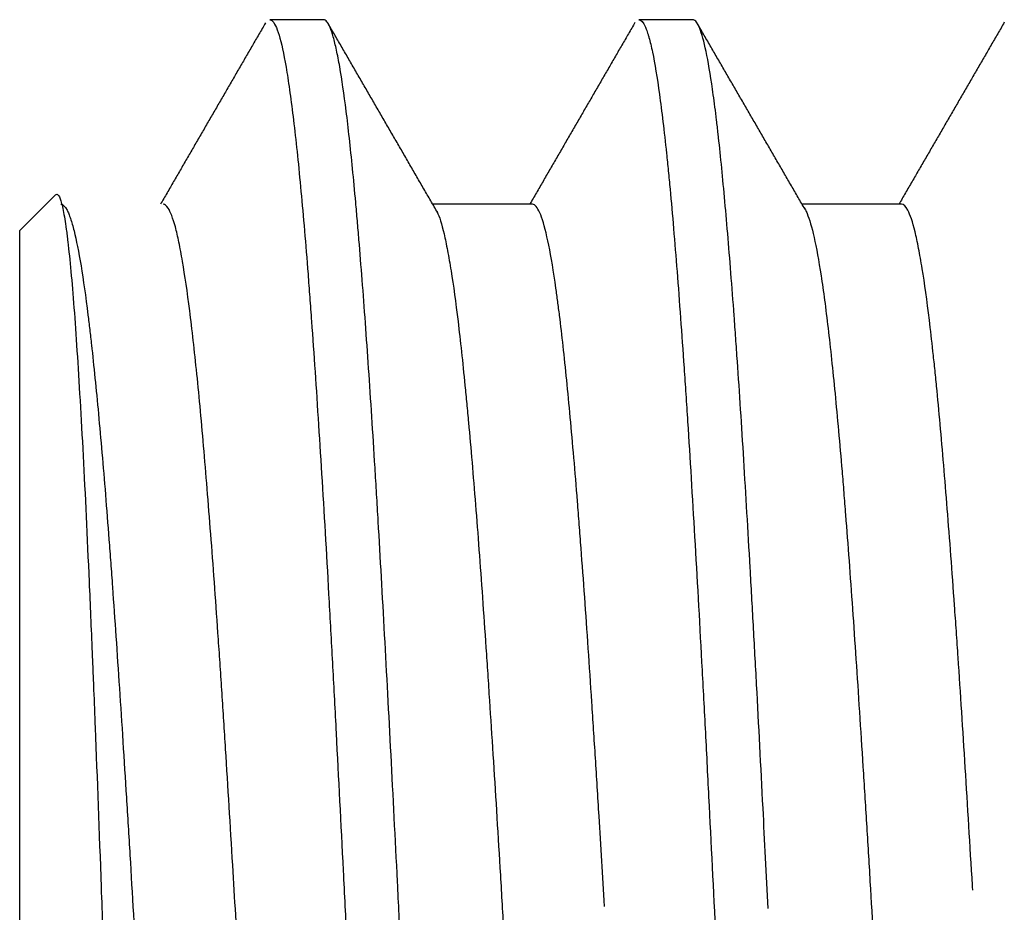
# Model space of a CAD drawing. Header units: millimetres. Extents: x 9131 to 12658, y 3907 to 6401.
# Tile 98 of 158: x 11320.53 to 11325.2, y 5728.62 to 5732.85. Entities that reach past the tile are written whole.
import ezdxf

# ---------------------------------------------------------------- set-up
doc = ezdxf.new("R2010")
doc.units = ezdxf.units.MM

msp = doc.modelspace()

# ---------------------------------------------------------------- linework, layer by layer
for p, q in [((11321.9743, 5732.8475), (11321.7193, 5732.8475)), ((11323.7243, 5732.8475), (11323.4693, 5732.8475)), ((11320.7024, 5732.0156), (11320.5343, 5731.8475)), ((11322.9642, 5731.9725), (11322.4921, 5731.9725)), ((11324.7142, 5731.9725), (11324.2425, 5731.9725)), ((11320.5343, 5727.7002), (11320.5343, 5731.8475))]:
    msp.add_line(p, q)
for points in [[(11321.6991, 5732.832), (11321.4504, 5732.4031), (11321.2016, 5731.9725)], [(11322.5155, 5731.9321), (11322.2535, 5732.385), (11321.9932, 5732.8345)], [(11323.4504, 5732.8343), (11323.2019, 5732.4053), (11322.9517, 5731.9726)], [(11324.2555, 5731.9501), (11323.9992, 5732.3924), (11323.7429, 5732.8349)], [(11325.2008, 5732.835), (11324.9509, 5732.4036), (11324.7011, 5731.9725)]]:
    msp.add_open_spline(points, degree=2)
for points, knots in [([(11321.7194, 5732.8475), (11321.7215, 5732.8475), (11321.7236, 5732.8469), (11321.7286, 5732.8445), (11321.7314, 5732.8423), (11321.7454, 5732.8265), (11321.7677, 5732.7734), (11321.7897, 5732.6656), (11321.8035, 5732.5809), (11321.8063, 5732.563), (11321.8118, 5732.5256), (11321.8146, 5732.506), (11321.823, 5732.4446), (11321.8285, 5732.4005), (11321.8452, 5732.2591), (11321.8675, 5732.0459), (11321.8896, 5731.7845), (11321.9035, 5731.6056), (11321.9063, 5731.569), (11321.9105, 5731.513), (11321.9118, 5731.4941), (11321.9146, 5731.4561), (11321.9216, 5731.3604), (11321.9285, 5731.2609), (11321.9451, 5731.0153), (11321.9562, 5730.8424), (11321.9785, 5730.4783), (11321.9896, 5730.2871), (11322.0035, 5730.0363), (11322.0063, 5729.9855), (11322.0119, 5729.8834), (11322.0202, 5729.7292), (11322.0285, 5729.572), (11322.045, 5729.2538), (11322.0561, 5729.0365), (11322.0728, 5728.7028), (11322.0784, 5728.5903), (11322.0848, 5728.4592), (11322.0856, 5728.4419), (11322.0865, 5728.4245)], [0, 0, 0, 0, 0.017246, 0.017246, 0.039941, 0.039941, 0.130718, 0.221495, 0.221495, 0.244189, 0.244189, 0.266884, 0.266884, 0.312272, 0.312272, 0.403049, 0.493826, 0.493826, 0.516521, 0.516521, 0.527868, 0.527868, 0.539215, 0.584604, 0.584604, 0.675381, 0.675381, 0.766158, 0.766158, 0.788852, 0.788852, 0.811547, 0.856935, 0.856935, 0.947712, 0.947712, 0.993101, 0.993101, 1, 1, 1, 1]), ([(11322.3643, 5727.9451), (11322.3613, 5728.0092), (11322.3582, 5728.0731), (11322.3501, 5728.2417), (11322.345, 5728.3461), (11322.3374, 5728.5022), (11322.3349, 5728.5541), (11322.3298, 5728.6578), (11322.3273, 5728.7096), (11322.3146, 5728.967), (11322.3045, 5729.1674), (11322.2843, 5729.5576), (11322.2741, 5729.7475), (11322.2538, 5730.1166), (11322.2437, 5730.2959), (11322.231, 5730.5131), (11322.2284, 5730.556), (11322.2234, 5730.6408), (11322.2158, 5730.7663), (11322.2082, 5730.887), (11322.1932, 5731.1221), (11322.183, 5731.2704), (11322.1627, 5731.5501), (11322.1525, 5731.6816), (11322.1398, 5731.835), (11322.1372, 5731.8652), (11322.1321, 5731.9241), (11322.1245, 5732.0104), (11322.1169, 5732.0906), (11322.1019, 5732.2429), (11322.0919, 5732.3339), (11322.0717, 5732.4947), (11322.0615, 5732.5645), (11322.0487, 5732.6382), (11322.0461, 5732.6522), (11322.041, 5732.6789), (11322.0333, 5732.7167), (11322.0257, 5732.7477), (11322.0106, 5732.8011), (11322.0006, 5732.8251), (11321.9852, 5732.8441), (11321.9799, 5732.8474), (11321.9746, 5732.8475)], [0, 0, 0, 0, 0.023691, 0.023691, 0.062656, 0.062656, 0.082139, 0.082139, 0.101621, 0.101621, 0.179551, 0.179551, 0.257482, 0.257482, 0.335412, 0.335412, 0.354895, 0.354895, 0.374377, 0.413342, 0.413342, 0.491273, 0.491273, 0.569203, 0.569203, 0.588685, 0.588685, 0.608168, 0.647133, 0.647133, 0.725063, 0.725063, 0.802994, 0.802994, 0.822476, 0.822476, 0.841959, 0.880924, 0.880924, 0.958854, 0.958854, 1, 1, 1, 1]), ([(11323.4693, 5732.8475), (11323.4794, 5732.8475), (11323.4895, 5732.8359), (11323.5026, 5732.8061), (11323.5054, 5732.7988), (11323.5096, 5732.7865), (11323.511, 5732.7821), (11323.5138, 5732.773), (11323.5208, 5732.7492), (11323.5278, 5732.72), (11323.5444, 5732.64), (11323.5553, 5732.5733), (11323.5773, 5732.4134), (11323.5884, 5732.3203), (11323.6025, 5732.1867), (11323.6053, 5732.1591), (11323.6109, 5732.1025), (11323.6194, 5732.0155), (11323.6277, 5731.9221), (11323.6443, 5731.7269), (11323.6553, 5731.5857), (11323.6718, 5731.3573), (11323.6773, 5731.2783), (11323.6856, 5731.1557), (11323.6884, 5731.1141), (11323.6926, 5731.0507), (11323.694, 5731.0293), (11323.6968, 5730.9863), (11323.6982, 5730.9646), (11323.7109, 5730.7682), (11323.722, 5730.5858), (11323.7442, 5730.2055), (11323.7552, 5730.0077), (11323.7718, 5729.6994), (11323.7773, 5729.5948), (11323.7856, 5729.4348), (11323.7884, 5729.381), (11323.794, 5729.2724), (11323.7968, 5729.2178), (11323.8108, 5728.9438), (11323.8219, 5728.7212), (11323.8343, 5728.4699), (11323.8355, 5728.4446), (11323.8368, 5728.4192)], [0, 0, 0, 0, 0.082728, 0.082728, 0.105406, 0.105406, 0.116745, 0.116745, 0.128083, 0.173439, 0.173439, 0.26415, 0.26415, 0.354862, 0.354862, 0.377539, 0.377539, 0.400217, 0.445573, 0.445573, 0.536284, 0.536284, 0.58164, 0.58164, 0.604318, 0.604318, 0.615656, 0.615656, 0.626995, 0.626995, 0.717707, 0.717707, 0.808418, 0.808418, 0.853773, 0.853773, 0.876451, 0.876451, 0.899129, 0.899129, 0.98984, 0.98984, 1, 1, 1, 1]), ([(11324.081, 5728.635), (11324.0731, 5728.7957), (11324.0652, 5728.954), (11324.0473, 5729.3087), (11324.0371, 5729.5038), (11324.0243, 5729.7426), (11324.0217, 5729.7901), (11324.0166, 5729.8845), (11324.0089, 5730.0247), (11324.0013, 5730.1606), (11323.9861, 5730.427), (11323.9761, 5730.5973), (11323.9561, 5730.9235), (11323.946, 5731.0793), (11323.9332, 5731.2647), (11323.9307, 5731.3014), (11323.9255, 5731.3737), (11323.923, 5731.4093), (11323.9153, 5731.5141), (11323.9102, 5731.5815), (11323.8949, 5731.7761), (11323.8747, 5732.0157), (11323.8547, 5732.2159), (11323.8421, 5732.3285), (11323.8395, 5732.3504), (11323.8344, 5732.3929), (11323.8319, 5732.4136), (11323.8242, 5732.4733), (11323.8191, 5732.5101), (11323.8038, 5732.6121), (11323.7835, 5732.7251), (11323.7634, 5732.7929), (11323.7483, 5732.8266), (11323.7432, 5732.8349), (11323.7336, 5732.845), (11323.7291, 5732.8474), (11323.7246, 5732.8475)], [0, 0, 0, 0, 0.066849, 0.066849, 0.152115, 0.152115, 0.173431, 0.173431, 0.194748, 0.237381, 0.237381, 0.322647, 0.322647, 0.407913, 0.407913, 0.429229, 0.429229, 0.450546, 0.450546, 0.493179, 0.493179, 0.578445, 0.663711, 0.663711, 0.685027, 0.685027, 0.706344, 0.706344, 0.748977, 0.748977, 0.834243, 0.919509, 0.919509, 0.962142, 0.962142, 1, 1, 1, 1]), ([(11320.7039, 5732.017), (11320.7039, 5732.0171), (11320.7039, 5732.0171), (11320.7089, 5732.022), (11320.7138, 5732.0208), (11320.7235, 5732.0069), (11320.7332, 5731.9813), (11320.7429, 5731.9328), (11320.7502, 5731.8877), (11320.7539, 5731.863), (11320.7576, 5731.8349), (11320.76, 5731.8155), (11320.7613, 5731.8054), (11320.7674, 5731.7532), (11320.7723, 5731.7061), (11320.7819, 5731.6014), (11320.7915, 5731.4863), (11320.8011, 5731.3506), (11320.8107, 5731.2047), (11320.8155, 5731.1265), (11320.8252, 5730.9596), (11320.8301, 5730.872), (11320.8445, 5730.5971), (11320.8539, 5730.3976), (11320.8681, 5730.0747), (11320.8728, 5729.963), (11320.8788, 5729.8183), (11320.88, 5729.7891), (11320.8824, 5729.7305), (11320.886, 5729.642), (11320.8896, 5729.5521), (11320.9015, 5729.2495), (11320.9109, 5728.9977), (11320.9249, 5728.6055), (11320.9296, 5728.4723), (11320.9366, 5728.2689), (11320.939, 5728.2003), (11320.9437, 5728.0631), (11320.9461, 5727.9943), (11320.9507, 5727.8588), (11320.9529, 5727.7921), (11320.9552, 5727.7252)], [0, 0, 0, 0, 0.000342, 0.000342, 0.057521, 0.057521, 0.1147, 0.171878, 0.171878, 0.200468, 0.214763, 0.214763, 0.229057, 0.229057, 0.286236, 0.286236, 0.343415, 0.400594, 0.400594, 0.457773, 0.457773, 0.514952, 0.514952, 0.629309, 0.629309, 0.686488, 0.686488, 0.700783, 0.700783, 0.715078, 0.743667, 0.743667, 0.858025, 0.858025, 0.915204, 0.915204, 0.943793, 0.943793, 0.972383, 0.972383, 1, 1, 1, 1]), ([(11320.7297, 5731.9725), (11320.7394, 5731.9724), (11320.749, 5731.9633), (11320.7614, 5731.9397), (11320.7642, 5731.9337), (11320.7697, 5731.9203), (11320.7725, 5731.9128), (11320.7808, 5731.8881), (11320.7863, 5731.8688), (11320.8029, 5731.8024), (11320.8139, 5731.7469), (11320.836, 5731.6138), (11320.847, 5731.5362), (11320.8607, 5731.4249), (11320.8635, 5731.402), (11320.869, 5731.3546), (11320.8718, 5731.3303), (11320.8801, 5731.2556), (11320.8856, 5731.2034), (11320.9021, 5731.04), (11320.9131, 5730.9217), (11320.9352, 5730.6666), (11320.9463, 5730.5299), (11320.9601, 5730.347), (11320.9629, 5730.3098), (11320.9684, 5730.2347), (11320.9712, 5730.1967), (11320.9794, 5730.0816), (11320.9849, 5730.0033), (11321.0013, 5729.7634), (11321.0123, 5729.5972), (11321.0289, 5729.3383), (11321.0372, 5729.2065), (11321.0455, 5729.071), (11321.0511, 5728.9799), (11321.0539, 5728.9338), (11321.0678, 5728.7024), (11321.0787, 5728.5145), (11321.1006, 5728.1332), (11321.1115, 5727.9398), (11321.1229, 5727.7374), (11321.1233, 5727.7311), (11321.1236, 5727.7249)], [0, 0, 0, 0, 0.073874, 0.073874, 0.094861, 0.094861, 0.115849, 0.115849, 0.157823, 0.157823, 0.241772, 0.241772, 0.325721, 0.325721, 0.346709, 0.346709, 0.367696, 0.367696, 0.40967, 0.40967, 0.493619, 0.493619, 0.577568, 0.577568, 0.598556, 0.598556, 0.619543, 0.619543, 0.661517, 0.661517, 0.745466, 0.745466, 0.787441, 0.808428, 0.808428, 0.829416, 0.829416, 0.913365, 0.913365, 0.997314, 0.997314, 1, 1, 1, 1]), ([(11321.5723, 5728.3615), (11321.5628, 5728.5242), (11321.5534, 5728.6834), (11321.5328, 5729.028), (11321.5216, 5729.2118), (11321.5047, 5729.4796), (11321.499, 5729.5676), (11321.4905, 5729.6976), (11321.4876, 5729.7406), (11321.4819, 5729.8259), (11321.4791, 5729.8679), (11321.4648, 5730.0756), (11321.4534, 5730.2329), (11321.4307, 5730.5304), (11321.4195, 5730.6706), (11321.4025, 5730.8677), (11321.3969, 5730.9313), (11321.3855, 5731.0538), (11321.3798, 5731.1123), (11321.3627, 5731.2791), (11321.3514, 5731.3791), (11321.3287, 5731.5571), (11321.3174, 5731.635), (11321.3032, 5731.7182), (11321.3004, 5731.7342), (11321.2947, 5731.7646), (11321.2918, 5731.779), (11321.2833, 5731.82), (11321.2776, 5731.8441), (11321.2607, 5731.9071), (11321.2493, 5731.9368), (11321.2301, 5731.9663), (11321.2221, 5731.9724), (11321.2142, 5731.9725)], [0, 0, 0, 0, 0.078327, 0.078327, 0.173384, 0.173384, 0.220913, 0.220913, 0.244677, 0.244677, 0.268442, 0.268442, 0.363499, 0.363499, 0.458556, 0.458556, 0.506084, 0.506084, 0.553613, 0.553613, 0.64867, 0.64867, 0.743727, 0.743727, 0.767492, 0.767492, 0.791256, 0.791256, 0.838785, 0.838785, 0.933842, 0.933842, 1, 1, 1, 1]), ([(11322.5122, 5731.9378), (11322.5123, 5731.9376), (11322.5233, 5731.9141), (11322.5343, 5731.8788), (11322.5482, 5731.8203), (11322.5509, 5731.8079), (11322.5565, 5731.7815), (11322.5593, 5731.7675), (11322.5677, 5731.7235), (11322.5733, 5731.6915), (11322.5899, 5731.5873), (11322.6008, 5731.5072), (11322.6226, 5731.326), (11322.6336, 5731.225), (11322.6474, 5731.0853), (11322.6502, 5731.0567), (11322.6558, 5730.9981), (11322.6586, 5730.9682), (11322.6669, 5730.877), (11322.6725, 5730.8141), (11322.6891, 5730.6191), (11322.7001, 5730.4809), (11322.722, 5730.1881), (11322.7329, 5730.0336), (11322.7467, 5729.8298), (11322.7495, 5729.7885), (11322.7551, 5729.7053), (11322.7578, 5729.6633), (11322.7662, 5729.5366), (11322.7717, 5729.4508), (11322.7883, 5729.1897), (11322.7993, 5729.0108), (11322.8158, 5728.7349), (11322.824, 5728.5951), (11322.8323, 5728.4524), (11322.8378, 5728.3567), (11322.8405, 5728.3085), (11322.8544, 5728.0662), (11322.8654, 5727.8711), (11322.8785, 5727.6388), (11322.8805, 5727.6027), (11322.8825, 5727.5665)], [0, 0, 0, 0, 0.000715, 0.090065, 0.090065, 0.112402, 0.112402, 0.13474, 0.13474, 0.179414, 0.179414, 0.268764, 0.268764, 0.358113, 0.358113, 0.380451, 0.380451, 0.402788, 0.402788, 0.447463, 0.447463, 0.536812, 0.536812, 0.626162, 0.626162, 0.648499, 0.648499, 0.670837, 0.670837, 0.715511, 0.715511, 0.804861, 0.804861, 0.849536, 0.871873, 0.871873, 0.89421, 0.89421, 0.98356, 0.98356, 1, 1, 1, 1]), ([(11323.3057, 5728.6446), (11323.2972, 5728.7889), (11323.2886, 5728.9313), (11323.2772, 5729.1182), (11323.2744, 5729.1647), (11323.2687, 5729.2568), (11323.2659, 5729.3024), (11323.2574, 5729.4379), (11323.2517, 5729.5263), (11323.2348, 5729.786), (11323.2235, 5729.9518), (11323.2064, 5730.1896), (11323.1979, 5730.3057), (11323.1893, 5730.4176), (11323.1836, 5730.4913), (11323.1807, 5730.5277), (11323.1665, 5730.707), (11323.1552, 5730.8398), (11323.1327, 5731.0851), (11323.1214, 5731.1975), (11323.1044, 5731.3507), (11323.0987, 5731.3992), (11323.0901, 5731.468), (11323.0872, 5731.4903), (11323.0814, 5731.5335), (11323.0786, 5731.5543), (11323.0643, 5731.6546), (11323.0419, 5731.7905), (11323.0193, 5731.8788), (11323.0023, 5731.9268), (11322.9965, 5731.9398), (11322.985, 5731.9595), (11322.9793, 5731.9661), (11322.9705, 5731.9715), (11322.9674, 5731.9725), (11322.9643, 5731.9725)], [0, 0, 0, 0, 0.07502, 0.07502, 0.09996, 0.09996, 0.124901, 0.124901, 0.174781, 0.174781, 0.274542, 0.274542, 0.324422, 0.349362, 0.349362, 0.374302, 0.374302, 0.474063, 0.474063, 0.573824, 0.573824, 0.623704, 0.623704, 0.648645, 0.648645, 0.673585, 0.673585, 0.773345, 0.873106, 0.873106, 0.922987, 0.922987, 0.972867, 0.972867, 1, 1, 1, 1]), ([(11324.2524, 5731.9555), (11324.2543, 5731.9527), (11324.2561, 5731.9497), (11324.2607, 5731.9411), (11324.2634, 5731.9353), (11324.2772, 5731.9024), (11324.2992, 5731.8267), (11324.3213, 5731.7059), (11324.3379, 5731.5981), (11324.3434, 5731.5592), (11324.3545, 5731.4757), (11324.36, 5731.4314), (11324.3765, 5731.2912), (11324.3984, 5731.0845), (11324.4205, 5730.8393), (11324.4344, 5730.6736), (11324.4372, 5730.6399), (11324.4427, 5730.5711), (11324.4455, 5730.5361), (11324.4539, 5730.4299), (11324.4594, 5730.3573), (11324.4758, 5730.1342), (11324.4867, 5729.9785), (11324.5086, 5729.6531), (11324.5197, 5729.4835), (11324.5336, 5729.2625), (11324.5364, 5729.2178), (11324.542, 5729.1278), (11324.5448, 5729.0826), (11324.5531, 5728.9464), (11324.5587, 5728.8547), (11324.5751, 5728.577), (11324.586, 5728.3883), (11324.6079, 5728.0042), (11324.6189, 5727.8087), (11324.6301, 5727.6097)], [0, 0, 0, 0, 0.014541, 0.014541, 0.03644, 0.03644, 0.124036, 0.211633, 0.211633, 0.255431, 0.255431, 0.299229, 0.299229, 0.386825, 0.474422, 0.474422, 0.496321, 0.496321, 0.51822, 0.51822, 0.562018, 0.562018, 0.649614, 0.649614, 0.737211, 0.737211, 0.75911, 0.75911, 0.781009, 0.781009, 0.824807, 0.824807, 0.912404, 0.912404, 1, 1, 1, 1]), ([(11325.0512, 5728.7206), (11325.0507, 5728.7283), (11325.0503, 5728.736), (11325.0384, 5728.9355), (11325.0272, 5729.1214), (11325.0047, 5729.4814), (11324.9934, 5729.6555), (11324.9792, 5729.8657), (11324.9749, 5729.9282), (11324.9706, 5729.9898), (11324.9678, 5730.0307), (11324.9663, 5730.0511), (11324.9591, 5730.1521), (11324.9534, 5730.2306), (11324.9363, 5730.459), (11324.925, 5730.602), (11324.9026, 5730.8697), (11324.8913, 5730.9945), (11324.8771, 5731.1386), (11324.8742, 5731.1669), (11324.8685, 5731.2221), (11324.8656, 5731.2489), (11324.857, 5731.3273), (11324.8513, 5731.3766), (11324.8343, 5731.5159), (11324.823, 5731.5973), (11324.8061, 5731.7023), (11324.7976, 5731.7505), (11324.7891, 5731.7922), (11324.7834, 5731.8185), (11324.7806, 5731.8309), (11324.7663, 5731.8893), (11324.755, 5731.9231), (11324.7338, 5731.9631), (11324.724, 5731.9724), (11324.7142, 5731.9725)], [0, 0, 0, 0, 0.004039, 0.004039, 0.105008, 0.105008, 0.205977, 0.205977, 0.23122, 0.243841, 0.243841, 0.256462, 0.256462, 0.306947, 0.306947, 0.407916, 0.407916, 0.508885, 0.508885, 0.534128, 0.534128, 0.55937, 0.55937, 0.609855, 0.609855, 0.710824, 0.710824, 0.761309, 0.786551, 0.786551, 0.811793, 0.811793, 0.912763, 0.912763, 1, 1, 1, 1])]:
    msp.add_open_spline(points, degree=3, knots=knots)

doc.saveas('drawing.dxf')
